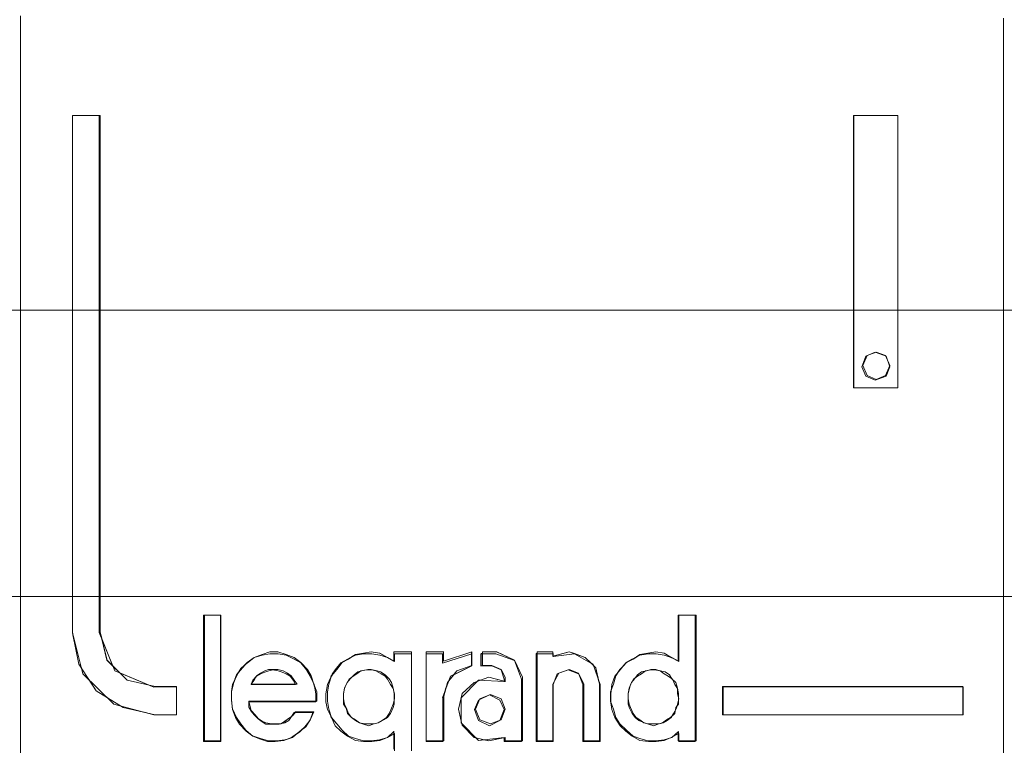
# Model space of a CAD drawing. Header units: millimetres. Extents: x -1290 to 1795, y -4192 to -1311.
# Tile 91 of 256: x 547.37 to 550.97, y -3257.6 to -3254.94. Entities that reach past the tile are written whole.
import ezdxf

# ---------------------------------------------------------------- set-up
doc = ezdxf.new("R2010")
doc.units = ezdxf.units.MM
doc.layers.add('Aparatura', color=7, linetype='Continuous', lineweight=13)

msp = doc.modelspace()

# ---------------------------------------------------------------- linework, layer by layer
at = {"layer": 'Aparatura', "lineweight": 13}
for points in [[(528.9124, -3250.0538), (528.9124, -3251.2907), (527.8914, -3251.2907), (527.8914, -3255.8121), (528.9124, -3255.8121), (528.9124, -3257.0532), (594.3705, -3257.0532), (594.3705, -3255.8121), (595.3914, -3255.8121), (595.3914, -3251.2907), (594.3705, -3251.2907), (594.3705, -3250.0538), (528.9124, -3250.0538)], [(528.9124, -3250.0538), (528.9124, -3251.2907), (527.8914, -3251.2907), (527.8914, -3255.8121), (528.9124, -3255.8121), (528.9124, -3257.0532), (594.3705, -3257.0532), (594.3705, -3255.8121), (595.3914, -3255.8121), (595.3914, -3251.2907), (594.3705, -3251.2907), (594.3705, -3250.0538), (528.9124, -3250.0538)], [(547.7336, -3257.3322), (547.8417, -3257.3769), (547.8634, -3257.3823), (547.9408, -3257.3823), (547.9408, -3257.3841), (547.9408, -3257.4861), (547.8634, -3257.4861), (547.858, -3257.4861), (547.8273, -3257.4772), (547.7462, -3257.4593), (547.7372, -3257.4539), (547.712, -3257.4468), (547.6886, -3257.4235), (547.6471, -3257.3984), (547.6219, -3257.3573), (547.5985, -3257.3358), (547.5931, -3257.3143), (547.5841, -3257.3), (547.5625, -3257.1926), (547.5607, -3257.1854), (547.5607, -3257.1836), (547.5607, -3255.295), (547.658, -3255.295), (547.6616, -3255.295), (547.6616, -3257.1836), (547.6688, -3257.2105), (547.7084, -3257.3071), (547.7336, -3257.3322)], [(547.8634, -3257.3823), (547.7607, -3257.359), (547.6868, -3257.2856), (547.6616, -3257.1836), (547.6616, -3255.295), (547.5607, -3255.295), (547.5607, -3257.1836), (547.5841, -3257.3), (547.6471, -3257.3984), (547.7462, -3257.4593), (547.8634, -3257.4861), (547.9408, -3257.4861), (547.9408, -3257.3823), (547.8634, -3257.3823)], [(547.8634, -3257.3823), (547.7607, -3257.359), (547.6868, -3257.2856), (547.6616, -3257.1836), (547.6616, -3255.295), (547.5607, -3255.295), (547.5607, -3257.1836), (547.5841, -3257.3), (547.6471, -3257.3984), (547.7462, -3257.4593), (547.8634, -3257.4861), (547.9408, -3257.4861), (547.9408, -3257.3823), (547.8634, -3257.3823)], [(547.8634, -3257.3823), (547.7607, -3257.359), (547.6868, -3257.2856), (547.6616, -3257.1836), (547.6616, -3255.295), (547.5607, -3255.295), (547.5607, -3257.1836), (547.5841, -3257.3), (547.6471, -3257.3984), (547.7462, -3257.4593), (547.8634, -3257.4861), (547.9408, -3257.4861), (547.9408, -3257.3823), (547.8634, -3257.3823)], [(547.8634, -3257.3823), (547.7607, -3257.359), (547.6868, -3257.2856), (547.6616, -3257.1836), (547.6616, -3255.295), (547.5607, -3255.295), (547.5607, -3257.1836), (547.5841, -3257.3), (547.6471, -3257.3984), (547.7462, -3257.4593), (547.8634, -3257.4861), (547.9408, -3257.4861), (547.9408, -3257.3823), (547.8634, -3257.3823)], [(547.8634, -3257.3823), (547.7607, -3257.359), (547.6868, -3257.2856), (547.6616, -3257.1836), (547.6616, -3255.295), (547.5607, -3255.295), (547.5607, -3257.1836), (547.5841, -3257.3), (547.6471, -3257.3984), (547.7462, -3257.4593), (547.8634, -3257.4861), (547.9408, -3257.4861), (547.9408, -3257.3823), (547.8634, -3257.3823)], [(550.4173, -3256.2905), (550.4173, -3255.295), (550.4191, -3255.295), (550.5796, -3255.295), (550.5796, -3256.2905), (550.4191, -3256.2905), (550.4173, -3256.2905)], [(550.5796, -3256.2905), (550.5796, -3255.295), (550.4173, -3255.295), (550.4173, -3256.2905), (550.5796, -3256.2905)], [(550.5796, -3256.2905), (550.5796, -3255.295), (550.4173, -3255.295), (550.4173, -3256.2905), (550.5796, -3256.2905)], [(550.5796, -3256.2905), (550.5796, -3255.295), (550.4173, -3255.295), (550.4173, -3256.2905), (550.5796, -3256.2905)], [(550.5796, -3256.2905), (550.5796, -3255.295), (550.4173, -3255.295), (550.4173, -3256.2905), (550.5796, -3256.2905)], [(594.3705, -3256.006), (528.9123, -3256.006), (528.9123, -3257.0532), (594.3705, -3257.0532), (594.3705, -3256.006)], [(550.5509, -3256.2133), (550.5365, -3256.1738), (550.4968, -3256.1594), (550.4625, -3256.1738), (550.4481, -3256.2133), (550.4625, -3256.2474), (550.4968, -3256.2618), (550.5365, -3256.2474), (550.5509, -3256.2133)], [(550.5509, -3256.2079), (550.5347, -3256.172), (550.5004, -3256.1594), (550.4679, -3256.172), (550.4517, -3256.2079), (550.4679, -3256.2456), (550.5004, -3256.26), (550.5347, -3256.2456), (550.5509, -3256.2079)], [(550.5347, -3256.172), (550.5509, -3256.2079), (550.5347, -3256.2456), (550.5004, -3256.26), (550.4679, -3256.2456), (550.4517, -3256.2079), (550.4679, -3256.172), (550.5004, -3256.1594), (550.5347, -3256.172)], [(550.5347, -3256.172), (550.5509, -3256.2079), (550.5347, -3256.2456), (550.5004, -3256.26), (550.4679, -3256.2456), (550.4517, -3256.2079), (550.4679, -3256.172), (550.5004, -3256.1594), (550.5347, -3256.172)], [(550.5347, -3256.172), (550.5509, -3256.2079), (550.5347, -3256.2456), (550.5004, -3256.26), (550.4679, -3256.2456), (550.4517, -3256.2079), (550.4679, -3256.172), (550.5004, -3256.1594), (550.5347, -3256.172)], [(550.5347, -3256.172), (550.5509, -3256.2079), (550.5347, -3256.2456), (550.5004, -3256.26), (550.4679, -3256.2456), (550.4517, -3256.2079), (550.4679, -3256.172), (550.5004, -3256.1594), (550.5347, -3256.172)], [(548.1028, -3257.1208), (548.1028, -3257.581), (548.1028, -3257.5828), (548.0397, -3257.5828), (548.0397, -3257.1208), (548.0433, -3257.1208), (548.1028, -3257.1208)], [(548.1028, -3257.581), (548.1028, -3257.1208), (548.0433, -3257.1208), (548.0433, -3257.581), (548.1028, -3257.581)], [(548.1028, -3257.581), (548.1028, -3257.1208), (548.0433, -3257.1208), (548.0433, -3257.581), (548.1028, -3257.581)], [(548.1028, -3257.581), (548.1028, -3257.1208), (548.0433, -3257.1208), (548.0433, -3257.581), (548.1028, -3257.581)], [(548.1028, -3257.581), (548.1028, -3257.1208), (548.0433, -3257.1208), (548.0433, -3257.581), (548.1028, -3257.581)], [(548.1028, -3257.581), (548.1028, -3257.1208), (548.0433, -3257.1208), (548.0433, -3257.581), (548.1028, -3257.581)], [(549.7769, -3257.2891), (549.7769, -3257.1208), (549.7787, -3257.1208), (549.8382, -3257.1208), (549.8418, -3257.1208), (549.8418, -3257.581), (549.8382, -3257.581), (549.8382, -3257.5828), (549.7787, -3257.5828), (549.7787, -3257.581), (549.7769, -3257.581), (549.7769, -3257.5541), (549.7571, -3257.5649), (549.7535, -3257.5685), (549.7409, -3257.572), (549.7246, -3257.5792), (549.6958, -3257.5828), (549.667, -3257.5828), (549.6364, -3257.5792), (549.6075, -3257.5631), (549.5841, -3257.5452), (549.5643, -3257.5255), (549.5445, -3257.495), (549.5336, -3257.4664), (549.53, -3257.4413), (549.5282, -3257.4359), (549.5282, -3257.4019), (549.5318, -3257.393), (549.5336, -3257.3751), (549.5445, -3257.3446), (549.5535, -3257.3339), (549.5625, -3257.3195), (549.5769, -3257.3052), (549.5841, -3257.2963), (549.5877, -3257.2945), (549.6075, -3257.2819), (549.6237, -3257.273), (549.6364, -3257.2658), (549.6652, -3257.2605), (549.694, -3257.2551), (549.7246, -3257.2605), (549.7535, -3257.2766), (549.7769, -3257.2891)], [(549.5481, -3257.3428), (549.539, -3257.3733), (549.5282, -3257.4019), (549.5282, -3257.4359), (549.539, -3257.4646), (549.5481, -3257.495), (549.5625, -3257.5183), (549.5877, -3257.5416), (549.6111, -3257.5631), (549.6364, -3257.572), (549.6652, -3257.581), (549.694, -3257.581), (549.7246, -3257.5774), (549.7535, -3257.5685), (549.7769, -3257.547), (549.7769, -3257.581), (549.8418, -3257.581), (549.8418, -3257.1208), (549.7769, -3257.1208), (549.7769, -3257.2891), (549.7535, -3257.2766), (549.7246, -3257.2605), (549.694, -3257.2551), (549.6652, -3257.2605), (549.6364, -3257.2658), (549.6111, -3257.2819), (549.5877, -3257.2945), (549.5625, -3257.3195), (549.5481, -3257.3428)], [(549.5481, -3257.3428), (549.539, -3257.3733), (549.5282, -3257.4019), (549.5282, -3257.4359), (549.539, -3257.4646), (549.5481, -3257.495), (549.5625, -3257.5183), (549.5877, -3257.5416), (549.6111, -3257.5631), (549.6364, -3257.572), (549.6652, -3257.581), (549.694, -3257.581), (549.7246, -3257.5774), (549.7535, -3257.5685), (549.7769, -3257.547), (549.7769, -3257.581), (549.8418, -3257.581), (549.8418, -3257.1208), (549.7769, -3257.1208), (549.7769, -3257.2891), (549.7535, -3257.2766), (549.7246, -3257.2605), (549.694, -3257.2551), (549.6652, -3257.2605), (549.6364, -3257.2658), (549.6111, -3257.2819), (549.5877, -3257.2945), (549.5625, -3257.3195), (549.5481, -3257.3428)], [(549.5481, -3257.3428), (549.539, -3257.3733), (549.5282, -3257.4019), (549.5282, -3257.4359), (549.539, -3257.4646), (549.5481, -3257.495), (549.5625, -3257.5183), (549.5877, -3257.5416), (549.6111, -3257.5631), (549.6364, -3257.572), (549.6652, -3257.581), (549.694, -3257.581), (549.7246, -3257.5774), (549.7535, -3257.5685), (549.7769, -3257.547), (549.7769, -3257.581), (549.8418, -3257.581), (549.8418, -3257.1208), (549.7769, -3257.1208), (549.7769, -3257.2891), (549.7535, -3257.2766), (549.7246, -3257.2605), (549.694, -3257.2551), (549.6652, -3257.2605), (549.6364, -3257.2658), (549.6111, -3257.2819), (549.5877, -3257.2945), (549.5625, -3257.3195), (549.5481, -3257.3428)], [(549.5481, -3257.3428), (549.539, -3257.3733), (549.5282, -3257.4019), (549.5282, -3257.4359), (549.539, -3257.4646), (549.5481, -3257.495), (549.5625, -3257.5183), (549.5877, -3257.5416), (549.6111, -3257.5631), (549.6364, -3257.572), (549.6652, -3257.581), (549.694, -3257.581), (549.7246, -3257.5774), (549.7535, -3257.5685), (549.7769, -3257.547), (549.7769, -3257.581), (549.8418, -3257.581), (549.8418, -3257.1208), (549.7769, -3257.1208), (549.7769, -3257.2891), (549.7535, -3257.2766), (549.7246, -3257.2605), (549.694, -3257.2551), (549.6652, -3257.2605), (549.6364, -3257.2658), (549.6111, -3257.2819), (549.5877, -3257.2945), (549.5625, -3257.3195), (549.5481, -3257.3428)], [(548.1422, -3257.4018), (548.1422, -3257.4304), (548.1458, -3257.4645), (548.1602, -3257.495), (548.1765, -3257.5183), (548.1945, -3257.5416), (548.2197, -3257.5631), (548.2485, -3257.572), (548.2774, -3257.581), (548.308, -3257.581), (548.3368, -3257.5774), (548.3657, -3257.5684), (548.3909, -3257.5469), (548.4143, -3257.529), (548.4305, -3257.5039), (548.4432, -3257.4752), (548.3765, -3257.4752), (548.3657, -3257.4896), (548.3513, -3257.4985), (548.3368, -3257.5093), (548.3224, -3257.5183), (548.3026, -3257.5183), (548.2882, -3257.5183), (548.2684, -3257.5147), (548.2539, -3257.5093), (548.2395, -3257.4985), (548.2287, -3257.486), (548.2143, -3257.4699), (548.2107, -3257.4555), (548.2053, -3257.4358), (548.454, -3257.4358), (548.454, -3257.4018), (548.4432, -3257.3731), (548.4341, -3257.3426), (548.4197, -3257.3193), (548.3963, -3257.2942), (548.3711, -3257.2763), (548.3422, -3257.2655), (548.3116, -3257.2548), (548.2828, -3257.2548), (548.2539, -3257.2655), (548.2251, -3257.2763), (548.1999, -3257.2942), (548.1819, -3257.3139), (548.1602, -3257.339), (548.1512, -3257.3677), (548.1422, -3257.4018)], [(548.1422, -3257.4018), (548.1422, -3257.4304), (548.1458, -3257.4645), (548.1602, -3257.495), (548.1765, -3257.5183), (548.1945, -3257.5416), (548.2197, -3257.5631), (548.2485, -3257.572), (548.2774, -3257.581), (548.308, -3257.581), (548.3368, -3257.5774), (548.3657, -3257.5684), (548.3909, -3257.5469), (548.4143, -3257.529), (548.4305, -3257.5039), (548.4432, -3257.4752), (548.3765, -3257.4752), (548.3657, -3257.4896), (548.3513, -3257.4985), (548.3368, -3257.5093), (548.3224, -3257.5183), (548.3026, -3257.5183), (548.2882, -3257.5183), (548.2684, -3257.5147), (548.2539, -3257.5093), (548.2395, -3257.4985), (548.2287, -3257.486), (548.2143, -3257.4699), (548.2107, -3257.4555), (548.2053, -3257.4358), (548.454, -3257.4358), (548.454, -3257.4018), (548.4432, -3257.3731), (548.4341, -3257.3426), (548.4197, -3257.3193), (548.3963, -3257.2942), (548.3711, -3257.2763), (548.3422, -3257.2655), (548.3116, -3257.2548), (548.2828, -3257.2548), (548.2539, -3257.2655), (548.2251, -3257.2763), (548.1999, -3257.2942), (548.1819, -3257.3139), (548.1602, -3257.339), (548.1512, -3257.3677), (548.1422, -3257.4018)], [(548.1422, -3257.4018), (548.1422, -3257.4304), (548.1458, -3257.4645), (548.1602, -3257.495), (548.1765, -3257.5183), (548.1945, -3257.5416), (548.2197, -3257.5631), (548.2485, -3257.572), (548.2774, -3257.581), (548.308, -3257.581), (548.3368, -3257.5774), (548.3657, -3257.5684), (548.3909, -3257.5469), (548.4143, -3257.529), (548.4305, -3257.5039), (548.4432, -3257.4752), (548.3765, -3257.4752), (548.3657, -3257.4896), (548.3513, -3257.4985), (548.3368, -3257.5093), (548.3224, -3257.5183), (548.3026, -3257.5183), (548.2882, -3257.5183), (548.2684, -3257.5147), (548.2539, -3257.5093), (548.2395, -3257.4985), (548.2287, -3257.486), (548.2143, -3257.4699), (548.2107, -3257.4555), (548.2053, -3257.4358), (548.454, -3257.4358), (548.454, -3257.4018), (548.4432, -3257.3731), (548.4341, -3257.3426), (548.4197, -3257.3193), (548.3963, -3257.2942), (548.3711, -3257.2763), (548.3422, -3257.2655), (548.3116, -3257.2548), (548.2828, -3257.2548), (548.2539, -3257.2655), (548.2251, -3257.2763), (548.1999, -3257.2942), (548.1819, -3257.3139), (548.1602, -3257.339), (548.1512, -3257.3677), (548.1422, -3257.4018)], [(548.1422, -3257.4018), (548.1422, -3257.4304), (548.1458, -3257.4645), (548.1602, -3257.495), (548.1765, -3257.5183), (548.1945, -3257.5416), (548.2197, -3257.5631), (548.2485, -3257.572), (548.2774, -3257.581), (548.308, -3257.581), (548.3368, -3257.5774), (548.3657, -3257.5684), (548.3909, -3257.5469), (548.4143, -3257.529), (548.4305, -3257.5039), (548.4432, -3257.4752), (548.3765, -3257.4752), (548.3657, -3257.4896), (548.3513, -3257.4985), (548.3368, -3257.5093), (548.3224, -3257.5183), (548.3026, -3257.5183), (548.2882, -3257.5183), (548.2684, -3257.5147), (548.2539, -3257.5093), (548.2395, -3257.4985), (548.2287, -3257.486), (548.2143, -3257.4699), (548.2107, -3257.4555), (548.2053, -3257.4358), (548.454, -3257.4358), (548.454, -3257.4018), (548.4432, -3257.3731), (548.4341, -3257.3426), (548.4197, -3257.3193), (548.3963, -3257.2942), (548.3711, -3257.2763), (548.3422, -3257.2655), (548.3116, -3257.2548), (548.2828, -3257.2548), (548.2539, -3257.2655), (548.2251, -3257.2763), (548.1999, -3257.2942), (548.1819, -3257.3139), (548.1602, -3257.339), (548.1512, -3257.3677), (548.1422, -3257.4018)], [(548.2, -3257.2946), (548.2254, -3257.2763), (548.2, -3257.2964), (548.1927, -3257.3018), (548.2, -3257.2946)], [(548.8549, -3257.2548), (548.9181, -3257.2548), (548.9181, -3257.2888), (549.0208, -3257.2548), (549.0208, -3257.2619), (549.0208, -3257.305), (549.0208, -3257.3068), (548.9559, -3257.339), (548.9361, -3257.3623), (548.9253, -3257.391), (548.9181, -3257.4215), (548.9181, -3257.581), (548.9144, -3257.581), (548.9144, -3257.5828), (548.8549, -3257.5828), (548.8549, -3257.581), (548.8549, -3257.2619), (548.8549, -3257.2548)], [(548.8549, -3257.2548), (548.8549, -3257.581), (548.9181, -3257.581), (548.9181, -3257.4215), (548.9325, -3257.3677), (548.9667, -3257.3247), (549.0208, -3257.305), (549.0208, -3257.2548), (548.9181, -3257.2888), (548.9181, -3257.2548), (548.8549, -3257.2548)], [(548.8549, -3257.2548), (548.8549, -3257.581), (548.9181, -3257.581), (548.9181, -3257.4215), (548.9325, -3257.3677), (548.9667, -3257.3247), (549.0208, -3257.305), (549.0208, -3257.2548), (548.9181, -3257.2888), (548.9181, -3257.2548), (548.8549, -3257.2548)], [(548.8549, -3257.2548), (548.8549, -3257.581), (548.9181, -3257.581), (548.9181, -3257.4215), (548.9325, -3257.3677), (548.9667, -3257.3247), (549.0208, -3257.305), (549.0208, -3257.2548), (548.9181, -3257.2888), (548.9181, -3257.2548), (548.8549, -3257.2548)], [(548.8549, -3257.2548), (548.8549, -3257.581), (548.9181, -3257.581), (548.9181, -3257.4215), (548.9325, -3257.3677), (548.9667, -3257.3247), (549.0208, -3257.305), (549.0208, -3257.2548), (548.9181, -3257.2888), (548.9181, -3257.2548), (548.8549, -3257.2548)], [(548.8549, -3257.2548), (548.8549, -3257.581), (548.9181, -3257.581), (548.9181, -3257.4215), (548.9325, -3257.3677), (548.9667, -3257.3247), (549.0208, -3257.305), (549.0208, -3257.2548), (548.9181, -3257.2888), (548.9181, -3257.2548), (548.8549, -3257.2548)], [(549.0604, -3257.2548), (549.1127, -3257.2548), (549.1776, -3257.2853), (549.2065, -3257.348), (549.2065, -3257.581), (549.2029, -3257.581), (549.2029, -3257.5828), (549.1398, -3257.5828), (549.1398, -3257.5684), (549.0839, -3257.581), (549.0658, -3257.5774), (549.046, -3257.5792), (549.037, -3257.5702), (549.0298, -3257.5684), (548.9865, -3257.5236), (548.9847, -3257.5165), (548.9829, -3257.5147), (548.9829, -3257.5093), (548.9721, -3257.4645), (548.9865, -3257.4071), (549.0298, -3257.3677), (549.0406, -3257.3641), (549.046, -3257.3587), (549.0532, -3257.3587), (549.0839, -3257.348), (549.1398, -3257.3623), (549.1398, -3257.3552), (549.1289, -3257.3211), (549.0947, -3257.3068), (549.055, -3257.3068), (549.055, -3257.2619), (549.0604, -3257.2619), (549.0604, -3257.2548)], [(549.0298, -3257.3677), (548.9865, -3257.4071), (548.9721, -3257.4645), (548.9865, -3257.5236), (549.0298, -3257.5684), (549.0839, -3257.581), (549.1434, -3257.5684), (549.1434, -3257.581), (549.2065, -3257.581), (549.2065, -3257.348), (549.1776, -3257.2853), (549.1127, -3257.2548), (549.0604, -3257.2548), (549.0604, -3257.305), (549.0947, -3257.305), (549.1289, -3257.3193), (549.1434, -3257.348), (549.1434, -3257.3641), (549.0839, -3257.348), (549.0298, -3257.3677)], [(549.0298, -3257.3677), (548.9865, -3257.4071), (548.9721, -3257.4645), (548.9865, -3257.5236), (549.0298, -3257.5684), (549.0839, -3257.581), (549.1434, -3257.5684), (549.1434, -3257.581), (549.2065, -3257.581), (549.2065, -3257.348), (549.1776, -3257.2853), (549.1127, -3257.2548), (549.0604, -3257.2548), (549.0604, -3257.305), (549.0947, -3257.305), (549.1289, -3257.3193), (549.1434, -3257.348), (549.1434, -3257.3641), (549.0839, -3257.348), (549.0298, -3257.3677)], [(549.0298, -3257.3677), (548.9865, -3257.4071), (548.9721, -3257.4645), (548.9865, -3257.5236), (549.0298, -3257.5684), (549.0839, -3257.581), (549.1434, -3257.5684), (549.1434, -3257.581), (549.2065, -3257.581), (549.2065, -3257.348), (549.1776, -3257.2853), (549.1127, -3257.2548), (549.0604, -3257.2548), (549.0604, -3257.305), (549.0947, -3257.305), (549.1289, -3257.3193), (549.1434, -3257.348), (549.1434, -3257.3641), (549.0839, -3257.348), (549.0298, -3257.3677)], [(549.0298, -3257.3677), (548.9865, -3257.4071), (548.9721, -3257.4645), (548.9865, -3257.5236), (549.0298, -3257.5684), (549.0839, -3257.581), (549.1434, -3257.5684), (549.1434, -3257.581), (549.2065, -3257.581), (549.2065, -3257.348), (549.1776, -3257.2853), (549.1127, -3257.2548), (549.0604, -3257.2548), (549.0604, -3257.305), (549.0947, -3257.305), (549.1289, -3257.3193), (549.1434, -3257.348), (549.1434, -3257.3641), (549.0839, -3257.348), (549.0298, -3257.3677)], [(549.2563, -3257.5828), (549.2563, -3257.2619), (549.2599, -3257.2619), (549.2599, -3257.2548), (549.3176, -3257.2548), (549.3176, -3257.2619), (549.3194, -3257.2619), (549.3194, -3257.2709), (549.377, -3257.2548), (549.3969, -3257.2619), (549.4365, -3257.2763), (549.4564, -3257.296), (549.4654, -3257.3014), (549.4672, -3257.3068), (549.4744, -3257.3139), (549.4852, -3257.3605), (549.4906, -3257.3749), (549.4906, -3257.5828), (549.4275, -3257.5828), (549.4275, -3257.3749), (549.4149, -3257.3426), (549.4113, -3257.3354), (549.3734, -3257.3211), (549.3392, -3257.3336), (549.3248, -3257.3587), (549.3194, -3257.3749), (549.3194, -3257.5828), (549.2563, -3257.5828)], [(549.2598, -3257.2548), (549.2598, -3257.581), (549.3175, -3257.581), (549.3175, -3257.3731), (549.3392, -3257.3336), (549.377, -3257.3193), (549.4113, -3257.3336), (549.4311, -3257.3731), (549.4311, -3257.581), (549.4888, -3257.581), (549.4888, -3257.3731), (549.4744, -3257.3139), (549.4365, -3257.2763), (549.377, -3257.2548), (549.3175, -3257.2709), (549.3175, -3257.2548), (549.2598, -3257.2548)], [(549.2598, -3257.2548), (549.2598, -3257.581), (549.3175, -3257.581), (549.3175, -3257.3731), (549.3392, -3257.3336), (549.377, -3257.3193), (549.4113, -3257.3336), (549.4311, -3257.3731), (549.4311, -3257.581), (549.4888, -3257.581), (549.4888, -3257.3731), (549.4744, -3257.3139), (549.4365, -3257.2763), (549.377, -3257.2548), (549.3175, -3257.2709), (549.3175, -3257.2548), (549.2598, -3257.2548)], [(549.2598, -3257.2548), (549.2598, -3257.581), (549.3175, -3257.581), (549.3175, -3257.3731), (549.3392, -3257.3336), (549.377, -3257.3193), (549.4113, -3257.3336), (549.4311, -3257.3731), (549.4311, -3257.581), (549.4888, -3257.581), (549.4888, -3257.3731), (549.4744, -3257.3139), (549.4365, -3257.2763), (549.377, -3257.2548), (549.3175, -3257.2709), (549.3175, -3257.2548), (549.2598, -3257.2548)], [(549.2598, -3257.2548), (549.2598, -3257.581), (549.3175, -3257.581), (549.3175, -3257.3731), (549.3392, -3257.3336), (549.377, -3257.3193), (549.4113, -3257.3336), (549.4311, -3257.3731), (549.4311, -3257.581), (549.4888, -3257.581), (549.4888, -3257.3731), (549.4744, -3257.3139), (549.4365, -3257.2763), (549.377, -3257.2548), (549.3175, -3257.2709), (549.3175, -3257.2548), (549.2598, -3257.2548)], [(549.2598, -3257.2548), (549.2598, -3257.581), (549.3175, -3257.581), (549.3175, -3257.3731), (549.3392, -3257.3336), (549.377, -3257.3193), (549.4113, -3257.3336), (549.4311, -3257.3731), (549.4311, -3257.581), (549.4888, -3257.581), (549.4888, -3257.3731), (549.4744, -3257.3139), (549.4365, -3257.2763), (549.377, -3257.2548), (549.3175, -3257.2709), (549.3175, -3257.2548), (549.2598, -3257.2548)], [(548.1931, -3257.3015), (548.182, -3257.3142), (548.1691, -3257.3288), (548.1765, -3257.316), (548.1931, -3257.3015)], [(548.3315, -3257.3248), (548.3477, -3257.3338), (548.3603, -3257.3428), (548.3711, -3257.359), (548.3819, -3257.3733), (548.3747, -3257.3733), (548.2142, -3257.3733), (548.2142, -3257.3733), (548.216, -3257.3715), (548.2197, -3257.359), (548.2323, -3257.3464), (548.2341, -3257.3428), (548.2485, -3257.3338), (548.2647, -3257.3248), (548.2774, -3257.3194), (548.299, -3257.3194), (548.3116, -3257.3194), (548.3315, -3257.3248)], [(548.3819, -3257.3733), (548.2142, -3257.3733), (548.2251, -3257.359), (548.2341, -3257.3428), (548.2485, -3257.3338), (548.2647, -3257.3248), (548.2774, -3257.3194), (548.299, -3257.3194), (548.3116, -3257.3194), (548.3315, -3257.3248), (548.3477, -3257.3338), (548.3603, -3257.3428), (548.3711, -3257.359), (548.3819, -3257.3733)], [(548.3819, -3257.3733), (548.2142, -3257.3733), (548.2251, -3257.359), (548.2341, -3257.3428), (548.2485, -3257.3338), (548.2647, -3257.3248), (548.2774, -3257.3194), (548.299, -3257.3194), (548.3116, -3257.3194), (548.3315, -3257.3248), (548.3477, -3257.3338), (548.3603, -3257.3428), (548.3711, -3257.359), (548.3819, -3257.3733)], [(548.3819, -3257.3733), (548.2142, -3257.3733), (548.2251, -3257.359), (548.2341, -3257.3428), (548.2485, -3257.3338), (548.2647, -3257.3248), (548.2774, -3257.3194), (548.299, -3257.3194), (548.3116, -3257.3194), (548.3315, -3257.3248), (548.3477, -3257.3338), (548.3603, -3257.3428), (548.3711, -3257.359), (548.3819, -3257.3733)], [(548.3819, -3257.3733), (548.2142, -3257.3733), (548.2251, -3257.359), (548.2341, -3257.3428), (548.2485, -3257.3338), (548.2647, -3257.3248), (548.2774, -3257.3194), (548.299, -3257.3194), (548.3116, -3257.3194), (548.3315, -3257.3248), (548.3477, -3257.3338), (548.3603, -3257.3428), (548.3711, -3257.359), (548.3819, -3257.3733)], [(548.6446, -3257.5185), (548.6645, -3257.5185), (548.6789, -3257.5149), (548.6988, -3257.5041), (548.7132, -3257.4952), (548.724, -3257.4808), (548.7331, -3257.4593), (548.7367, -3257.4468), (548.7367, -3257.427), (548.7367, -3257.4073), (548.7331, -3257.3876), (548.7277, -3257.3679), (548.7186, -3257.3535), (548.7042, -3257.3392), (548.6879, -3257.3284), (548.6753, -3257.3248), (548.6536, -3257.3194), (548.641, -3257.3194), (548.6193, -3257.3248), (548.6049, -3257.3284), (548.5904, -3257.3392), (548.576, -3257.3535), (548.5651, -3257.3679), (548.5561, -3257.3876), (548.5525, -3257.4073), (548.5525, -3257.427), (548.5561, -3257.4468), (548.5615, -3257.4593), (548.5706, -3257.4808), (548.5814, -3257.4952), (548.5958, -3257.5041), (548.6103, -3257.5149), (548.6302, -3257.5185), (548.6446, -3257.5185)], [(548.7042, -3257.3392), (548.7186, -3257.3535), (548.7277, -3257.3679), (548.7331, -3257.3876), (548.7367, -3257.4073), (548.7367, -3257.427), (548.7367, -3257.4468), (548.7331, -3257.4593), (548.724, -3257.4808), (548.7132, -3257.4952), (548.6988, -3257.5041), (548.6789, -3257.5149), (548.6645, -3257.5185), (548.6446, -3257.5185), (548.6302, -3257.5185), (548.6103, -3257.5149), (548.5958, -3257.5041), (548.5814, -3257.4952), (548.5706, -3257.4808), (548.5615, -3257.4593), (548.5561, -3257.4468), (548.5525, -3257.427), (548.5525, -3257.4073), (548.5561, -3257.3876), (548.5651, -3257.3679), (548.576, -3257.3535), (548.5904, -3257.3392), (548.6049, -3257.3284), (548.6193, -3257.3248), (548.641, -3257.3194), (548.6536, -3257.3194), (548.6753, -3257.3248), (548.6879, -3257.3284), (548.7042, -3257.3392)], [(548.7042, -3257.3392), (548.7186, -3257.3535), (548.7277, -3257.3679), (548.7331, -3257.3876), (548.7367, -3257.4073), (548.7367, -3257.427), (548.7367, -3257.4468), (548.7331, -3257.4593), (548.724, -3257.4808), (548.7132, -3257.4952), (548.6988, -3257.5041), (548.6789, -3257.5149), (548.6645, -3257.5185), (548.6446, -3257.5185), (548.6302, -3257.5185), (548.6103, -3257.5149), (548.5958, -3257.5041), (548.5814, -3257.4952), (548.5706, -3257.4808), (548.5615, -3257.4593), (548.5561, -3257.4468), (548.5525, -3257.427), (548.5525, -3257.4073), (548.5561, -3257.3876), (548.5651, -3257.3679), (548.576, -3257.3535), (548.5904, -3257.3392), (548.6049, -3257.3284), (548.6193, -3257.3248), (548.641, -3257.3194), (548.6536, -3257.3194), (548.6753, -3257.3248), (548.6879, -3257.3284), (548.7042, -3257.3392)], [(548.7042, -3257.3392), (548.7186, -3257.3535), (548.7277, -3257.3679), (548.7331, -3257.3876), (548.7367, -3257.4073), (548.7367, -3257.427), (548.7367, -3257.4468), (548.7331, -3257.4593), (548.724, -3257.4808), (548.7132, -3257.4952), (548.6988, -3257.5041), (548.6789, -3257.5149), (548.6645, -3257.5185), (548.6446, -3257.5185), (548.6302, -3257.5185), (548.6103, -3257.5149), (548.5958, -3257.5041), (548.5814, -3257.4952), (548.5706, -3257.4808), (548.5615, -3257.4593), (548.5561, -3257.4468), (548.5525, -3257.427), (548.5525, -3257.4073), (548.5561, -3257.3876), (548.5651, -3257.3679), (548.576, -3257.3535), (548.5904, -3257.3392), (548.6049, -3257.3284), (548.6193, -3257.3248), (548.641, -3257.3194), (548.6536, -3257.3194), (548.6753, -3257.3248), (548.6879, -3257.3284), (548.7042, -3257.3392)], [(548.7042, -3257.3392), (548.7186, -3257.3535), (548.7277, -3257.3679), (548.7331, -3257.3876), (548.7367, -3257.4073), (548.7367, -3257.427), (548.7367, -3257.4468), (548.7331, -3257.4593), (548.724, -3257.4808), (548.7132, -3257.4952), (548.6988, -3257.5041), (548.6789, -3257.5149), (548.6645, -3257.5185), (548.6446, -3257.5185), (548.6302, -3257.5185), (548.6103, -3257.5149), (548.5958, -3257.5041), (548.5814, -3257.4952), (548.5706, -3257.4808), (548.5615, -3257.4593), (548.5561, -3257.4468), (548.5525, -3257.427), (548.5525, -3257.4073), (548.5561, -3257.3876), (548.5651, -3257.3679), (548.576, -3257.3535), (548.5904, -3257.3392), (548.6049, -3257.3284), (548.6193, -3257.3248), (548.641, -3257.3194), (548.6536, -3257.3194), (548.6753, -3257.3248), (548.6879, -3257.3284), (548.7042, -3257.3392)], [(548.6446, -3257.5257), (548.659, -3257.5203), (548.6789, -3257.5149), (548.6933, -3257.5059), (548.7096, -3257.4952), (548.7186, -3257.4808), (548.7276, -3257.4611), (548.7331, -3257.4468), (548.7385, -3257.427), (548.7385, -3257.4091), (548.7331, -3257.3894), (548.724, -3257.375), (548.7132, -3257.3553), (548.7042, -3257.3446), (548.6897, -3257.3356), (548.6699, -3257.3248), (548.6554, -3257.3212), (548.6356, -3257.3212), (548.6157, -3257.3248), (548.6013, -3257.3356), (548.5868, -3257.3446), (548.5724, -3257.3553), (548.5615, -3257.375), (548.5561, -3257.3894), (548.5525, -3257.4091), (548.5525, -3257.427), (548.5525, -3257.4468), (548.5615, -3257.4611), (548.567, -3257.4808), (548.5814, -3257.4952), (548.5958, -3257.5059), (548.6103, -3257.5149), (548.6247, -3257.5203), (548.6446, -3257.5257)], [(549.685, -3257.5185), (549.7048, -3257.5185), (549.7192, -3257.5149), (549.7337, -3257.5041), (549.7481, -3257.4952), (549.7643, -3257.4808), (549.7679, -3257.4593), (549.7769, -3257.4468), (549.7769, -3257.427), (549.7769, -3257.4073), (549.7733, -3257.3876), (549.7679, -3257.3679), (549.7535, -3257.3535), (549.7445, -3257.3392), (549.7283, -3257.3284), (549.7102, -3257.3248), (549.694, -3257.3194), (549.676, -3257.3194), (549.6598, -3257.3248), (549.6418, -3257.3284), (549.6273, -3257.3392), (549.6165, -3257.3535), (549.6057, -3257.3679), (549.5967, -3257.3876), (549.5931, -3257.4073), (549.5931, -3257.427), (549.5967, -3257.4468), (549.6021, -3257.4593), (549.6111, -3257.4808), (549.6219, -3257.4952), (549.6363, -3257.5041), (549.6508, -3257.5149), (549.6652, -3257.5185), (549.685, -3257.5185)], [(549.7283, -3257.3284), (549.7445, -3257.3392), (549.7535, -3257.3535), (549.7679, -3257.3679), (549.7733, -3257.3876), (549.7769, -3257.4073), (549.7769, -3257.427), (549.7769, -3257.4468), (549.7679, -3257.4593), (549.7643, -3257.4808), (549.7481, -3257.4952), (549.7337, -3257.5041), (549.7192, -3257.5149), (549.7048, -3257.5185), (549.685, -3257.5185), (549.6652, -3257.5185), (549.6508, -3257.5149), (549.6363, -3257.5041), (549.6219, -3257.4952), (549.6111, -3257.4808), (549.6021, -3257.4593), (549.5967, -3257.4468), (549.5931, -3257.427), (549.5931, -3257.4073), (549.5967, -3257.3876), (549.6057, -3257.3679), (549.6165, -3257.3535), (549.6273, -3257.3392), (549.6418, -3257.3284), (549.6598, -3257.3248), (549.676, -3257.3194), (549.694, -3257.3194), (549.7102, -3257.3248), (549.7283, -3257.3284)], [(549.7283, -3257.3284), (549.7445, -3257.3392), (549.7535, -3257.3535), (549.7679, -3257.3679), (549.7733, -3257.3876), (549.7769, -3257.4073), (549.7769, -3257.427), (549.7769, -3257.4468), (549.7679, -3257.4593), (549.7643, -3257.4808), (549.7481, -3257.4952), (549.7337, -3257.5041), (549.7192, -3257.5149), (549.7048, -3257.5185), (549.685, -3257.5185), (549.6652, -3257.5185), (549.6508, -3257.5149), (549.6363, -3257.5041), (549.6219, -3257.4952), (549.6111, -3257.4808), (549.6021, -3257.4593), (549.5967, -3257.4468), (549.5931, -3257.427), (549.5931, -3257.4073), (549.5967, -3257.3876), (549.6057, -3257.3679), (549.6165, -3257.3535), (549.6273, -3257.3392), (549.6418, -3257.3284), (549.6598, -3257.3248), (549.676, -3257.3194), (549.694, -3257.3194), (549.7102, -3257.3248), (549.7283, -3257.3284)], [(549.7283, -3257.3284), (549.7445, -3257.3392), (549.7535, -3257.3535), (549.7679, -3257.3679), (549.7733, -3257.3876), (549.7769, -3257.4073), (549.7769, -3257.427), (549.7769, -3257.4468), (549.7679, -3257.4593), (549.7643, -3257.4808), (549.7481, -3257.4952), (549.7337, -3257.5041), (549.7192, -3257.5149), (549.7048, -3257.5185), (549.685, -3257.5185), (549.6652, -3257.5185), (549.6508, -3257.5149), (549.6363, -3257.5041), (549.6219, -3257.4952), (549.6111, -3257.4808), (549.6021, -3257.4593), (549.5967, -3257.4468), (549.5931, -3257.427), (549.5931, -3257.4073), (549.5967, -3257.3876), (549.6057, -3257.3679), (549.6165, -3257.3535), (549.6273, -3257.3392), (549.6418, -3257.3284), (549.6598, -3257.3248), (549.676, -3257.3194), (549.694, -3257.3194), (549.7102, -3257.3248), (549.7283, -3257.3284)], [(549.7283, -3257.3284), (549.7445, -3257.3392), (549.7535, -3257.3535), (549.7679, -3257.3679), (549.7733, -3257.3876), (549.7769, -3257.4073), (549.7769, -3257.427), (549.7769, -3257.4468), (549.7679, -3257.4593), (549.7643, -3257.4808), (549.7481, -3257.4952), (549.7337, -3257.5041), (549.7192, -3257.5149), (549.7048, -3257.5185), (549.685, -3257.5185), (549.6652, -3257.5185), (549.6508, -3257.5149), (549.6363, -3257.5041), (549.6219, -3257.4952), (549.6111, -3257.4808), (549.6021, -3257.4593), (549.5967, -3257.4468), (549.5931, -3257.427), (549.5931, -3257.4073), (549.5967, -3257.3876), (549.6057, -3257.3679), (549.6165, -3257.3535), (549.6273, -3257.3392), (549.6418, -3257.3284), (549.6598, -3257.3248), (549.676, -3257.3194), (549.694, -3257.3194), (549.7102, -3257.3248), (549.7283, -3257.3284)], [(549.6868, -3257.5257), (549.7012, -3257.5203), (549.721, -3257.5149), (549.7355, -3257.5059), (549.7499, -3257.4952), (549.7589, -3257.4808), (549.7697, -3257.4611), (549.7733, -3257.4468), (549.7787, -3257.427), (549.7733, -3257.4091), (549.7733, -3257.3894), (549.7643, -3257.375), (549.7553, -3257.3553), (549.7391, -3257.3446), (549.7246, -3257.3356), (549.7102, -3257.3248), (549.6904, -3257.3212), (549.676, -3257.3212), (549.6562, -3257.3248), (549.6418, -3257.3356), (549.6273, -3257.3446), (549.6129, -3257.3553), (549.6021, -3257.375), (549.5985, -3257.3894), (549.5931, -3257.4091), (549.5931, -3257.427), (549.5931, -3257.4468), (549.5985, -3257.4611), (549.6075, -3257.4808), (549.6183, -3257.4952), (549.6327, -3257.5059), (549.6526, -3257.5149), (549.667, -3257.5203), (549.6868, -3257.5257)], [(548.1551, -3257.355), (548.1514, -3257.3677), (548.1422, -3257.4003), (548.1459, -3257.3749), (548.1551, -3257.355)], [(548.1695, -3257.3284), (548.1603, -3257.3446), (548.1548, -3257.3554), (548.1603, -3257.3392), (548.1695, -3257.3284)], [(548.4411, -3257.3676), (548.445, -3257.375), (548.445, -3257.3805), (548.443, -3257.3731), (548.4411, -3257.3676)], [(549.9385, -3257.4861), (549.9385, -3257.382), (550.8171, -3257.382), (550.8171, -3257.3838), (550.8189, -3257.3838), (550.8189, -3257.4861), (550.8171, -3257.4861), (549.9403, -3257.4861), (549.9385, -3257.4861)], [(549.9385, -3257.382), (549.9385, -3257.4861), (550.8171, -3257.4861), (550.8171, -3257.382), (549.9385, -3257.382)], [(549.9385, -3257.382), (549.9385, -3257.4861), (550.8171, -3257.4861), (550.8171, -3257.382), (549.9385, -3257.382)], [(549.9385, -3257.382), (549.9385, -3257.4861), (550.8171, -3257.4861), (550.8171, -3257.382), (549.9385, -3257.382)], [(549.9385, -3257.382), (549.9385, -3257.4861), (550.8171, -3257.4861), (550.8171, -3257.382), (549.9385, -3257.382)], [(549.9385, -3257.382), (549.9385, -3257.4861), (550.8171, -3257.4861), (550.8171, -3257.382), (549.9385, -3257.382)], [(548.1422, -3257.4039), (548.1422, -3257.4017), (548.1422, -3257.4039)], [(549.1398, -3257.4664), (549.1235, -3257.4323), (549.0855, -3257.4125), (549.0457, -3257.4323), (549.0312, -3257.4664), (549.0457, -3257.5059), (549.0855, -3257.5257), (549.1235, -3257.5059), (549.1398, -3257.4664)], [(549.1434, -3257.4646), (549.1289, -3257.4269), (549.0891, -3257.4107), (549.0511, -3257.4269), (549.0348, -3257.4646), (549.0511, -3257.5041), (549.0891, -3257.5185), (549.1289, -3257.5041), (549.1434, -3257.4646)], [(549.1289, -3257.4269), (549.1434, -3257.4646), (549.1289, -3257.5041), (549.0891, -3257.5185), (549.0511, -3257.5041), (549.0348, -3257.4646), (549.0511, -3257.4269), (549.0891, -3257.4107), (549.1289, -3257.4269)], [(549.1289, -3257.4269), (549.1434, -3257.4646), (549.1289, -3257.5041), (549.0891, -3257.5185), (549.0511, -3257.5041), (549.0348, -3257.4646), (549.0511, -3257.4269), (549.0891, -3257.4107), (549.1289, -3257.4269)], [(549.1289, -3257.4269), (549.1434, -3257.4646), (549.1289, -3257.5041), (549.0891, -3257.5185), (549.0511, -3257.5041), (549.0348, -3257.4646), (549.0511, -3257.4269), (549.0891, -3257.4107), (549.1289, -3257.4269)], [(549.1289, -3257.4269), (549.1434, -3257.4646), (549.1289, -3257.5041), (549.0891, -3257.5185), (549.0511, -3257.5041), (549.0348, -3257.4646), (549.0511, -3257.4269), (549.0891, -3257.4107), (549.1289, -3257.4269)], [(548.22, -3257.563), (548.1965, -3257.5451), (548.1711, -3257.5199), (548.1567, -3257.4948), (548.1458, -3257.466), (548.1458, -3257.4642), (548.1603, -3257.4948), (548.1766, -3257.5181), (548.1947, -3257.5415), (548.22, -3257.563)], [(548.4504, -3257.4358), (548.4504, -3257.438), (548.2053, -3257.438), (548.2053, -3257.4358), (548.4504, -3257.4358)], [(548.3619, -3257.4915), (548.3711, -3257.4768), (548.3748, -3257.4768), (548.3656, -3257.4897), (548.3619, -3257.4915)], [(548.3744, -3257.4768), (548.3762, -3257.475), (548.4432, -3257.475), (548.4324, -3257.4987), (548.4396, -3257.4768), (548.3744, -3257.4768)], [(548.4325, -3257.4984), (548.4306, -3257.5057), (548.4249, -3257.5113), (548.4306, -3257.5039), (548.4325, -3257.4984)], [(548.4253, -3257.5109), (548.4143, -3257.5291), (548.3977, -3257.5418), (548.4106, -3257.5291), (548.4253, -3257.5109)], [(548.344, -3257.5755), (548.3331, -3257.5791), (548.3025, -3257.5828), (548.2737, -3257.5828), (548.2448, -3257.5736), (548.2196, -3257.5627), (548.2485, -3257.5718), (548.2773, -3257.581), (548.3079, -3257.581), (548.3368, -3257.5773), (548.344, -3257.5755)], [(548.3802, -3257.5555), (548.3657, -3257.5683), (548.344, -3257.5756), (548.3621, -3257.5683), (548.3802, -3257.5555)], [(548.3981, -3257.5415), (548.3908, -3257.5487), (548.3798, -3257.5558), (548.3908, -3257.5469), (548.3981, -3257.5415)]]:
    msp.add_lwpolyline(points, close=True, dxfattribs=at)
for points in [[(547.37, -3254.9498), (547.37, -3254.9297)], [(547.37, -3257.812), (547.37, -3254.9386)], [(547.37, -3257.812), (547.37, -3254.9386)], [(550.9662, -3257.812), (550.9662, -3254.9386)], [(547.37, -3254.9785), (547.37, -3254.9494)], [(547.37, -3254.9782), (547.37, -3257.6758)], [(547.5607, -3255.295), (547.5607, -3257.1854)], [(547.5607, -3255.295), (547.6585, -3255.295)], [(547.5607, -3255.295), (547.5607, -3257.1836)], [(547.5607, -3255.295), (547.6621, -3255.295)], [(547.6581, -3255.295), (547.6581, -3257.1854)], [(547.6617, -3255.295), (547.6617, -3257.1836)], [(550.4173, -3256.2905), (550.4173, -3255.295)], [(550.4173, -3255.295), (550.5796, -3255.295)], [(550.419, -3256.2905), (550.419, -3255.295)], [(550.419, -3255.295), (550.5796, -3255.295)], [(550.5792, -3256.2905), (550.5792, -3255.295)], [(550.5792, -3256.2905), (550.5792, -3255.295)], [(550.4173, -3256.2902), (550.5796, -3256.2902)], [(550.419, -3256.2902), (550.5796, -3256.2902)], [(548.0397, -3257.1208), (548.0397, -3257.5828)], [(548.0397, -3257.1208), (548.1028, -3257.1208)], [(548.0433, -3257.1208), (548.0433, -3257.581)], [(548.0433, -3257.1208), (548.1028, -3257.1208)], [(548.1024, -3257.1208), (548.1024, -3257.5828)], [(548.1024, -3257.1208), (548.1024, -3257.581)], [(549.7766, -3257.1208), (549.7766, -3257.2893)], [(549.7766, -3257.1208), (549.8418, -3257.1208)], [(549.7784, -3257.1208), (549.7784, -3257.2911)], [(549.7784, -3257.1208), (549.8382, -3257.1208)], [(549.8378, -3257.1208), (549.8378, -3257.5828)], [(549.8414, -3257.1208), (549.8414, -3257.581)], [(547.5607, -3257.1833), (547.5841, -3257.2998), (547.6472, -3257.3983), (547.7463, -3257.4593), (547.8634, -3257.4861)], [(547.5607, -3257.1851), (547.5985, -3257.3356), (547.7121, -3257.4467), (547.8581, -3257.4861)], [(547.6581, -3257.1851), (547.7158, -3257.3249), (547.8581, -3257.3841)], [(547.6617, -3257.1833), (547.6869, -3257.2855), (547.7608, -3257.359), (547.8634, -3257.3823)], [(548.454, -3257.4358), (548.454, -3257.4018), (548.4432, -3257.3731), (548.4341, -3257.3426), (548.4197, -3257.3193), (548.3963, -3257.2942), (548.3711, -3257.2763), (548.3422, -3257.2655), (548.3116, -3257.2548), (548.2828, -3257.2548), (548.2539, -3257.2655), (548.2251, -3257.2763), (548.1999, -3257.2942), (548.1819, -3257.3139), (548.1602, -3257.339), (548.1512, -3257.3677), (548.1422, -3257.4018), (548.1422, -3257.4304), (548.1458, -3257.4645), (548.1602, -3257.495), (548.1765, -3257.5183), (548.1945, -3257.5416), (548.2197, -3257.5631), (548.2485, -3257.572), (548.2774, -3257.581), (548.308, -3257.581), (548.3368, -3257.5774), (548.3657, -3257.5684), (548.3909, -3257.5469), (548.4143, -3257.529), (548.4305, -3257.5039), (548.4432, -3257.4752)], [(548.4504, -3257.4376), (548.4504, -3257.4089), (548.445, -3257.3749), (548.4306, -3257.3444), (548.4161, -3257.3211), (548.3963, -3257.296), (548.3711, -3257.2817), (548.3423, -3257.2673), (548.3134, -3257.262), (548.2828, -3257.262), (548.254, -3257.2673), (548.2251, -3257.2763), (548.1999, -3257.296), (548.1765, -3257.3157), (548.1602, -3257.3444), (548.1458, -3257.3749), (548.1422, -3257.4036), (548.1422, -3257.4322), (548.1458, -3257.4663), (548.1566, -3257.495), (548.1711, -3257.5201), (548.1963, -3257.5451), (548.2197, -3257.5631), (548.2449, -3257.5738), (548.2738, -3257.5828), (548.3026, -3257.5828), (548.3332, -3257.5792), (548.3621, -3257.5684), (548.3909, -3257.5487), (548.4107, -3257.529), (548.4306, -3257.5057), (548.4396, -3257.477)], [(548.7363, -3257.6114), (548.7363, -3257.5559), (548.7129, -3257.5684), (548.6841, -3257.5792), (548.6552, -3257.5828), (548.6246, -3257.5828), (548.5958, -3257.5792), (548.5669, -3257.563), (548.5417, -3257.5451), (548.5219, -3257.5254), (548.5075, -3257.4949), (548.4931, -3257.4663), (548.4877, -3257.4376), (548.4877, -3257.4089), (548.4931, -3257.3749), (548.5057, -3257.348), (548.5075, -3257.3426), (548.5075, -3257.3426), (548.5111, -3257.3372), (548.5219, -3257.3211), (548.5417, -3257.296), (548.5669, -3257.2817), (548.5832, -3257.2727), (548.5958, -3257.2655), (548.6246, -3257.2602), (548.6534, -3257.2548), (548.6841, -3257.2602), (548.7129, -3257.2763), (548.7363, -3257.2888), (548.7363, -3257.2548), (548.8012, -3257.2548), (548.8012, -3257.2619), (548.8012, -3257.6114)], [(548.7385, -3257.2906), (548.7132, -3257.2763), (548.6843, -3257.2673), (548.6555, -3257.262), (548.6248, -3257.262), (548.5959, -3257.2673), (548.5671, -3257.2817), (548.5418, -3257.296), (548.5219, -3257.3211), (548.5075, -3257.3444), (548.4931, -3257.3749), (548.4877, -3257.4089), (548.4877, -3257.4376), (548.4931, -3257.4663), (548.5075, -3257.495), (548.5219, -3257.5254), (548.5418, -3257.5451), (548.5671, -3257.5631), (548.5959, -3257.5792), (548.6248, -3257.5828), (548.6555, -3257.5828), (548.6843, -3257.5792), (548.7132, -3257.5684), (548.7385, -3257.5541)], [(548.7367, -3257.2888), (548.7132, -3257.2763), (548.6843, -3257.2602), (548.6537, -3257.2548), (548.6248, -3257.2602), (548.5959, -3257.2655), (548.5706, -3257.2817), (548.5472, -3257.2942), (548.5273, -3257.3193), (548.5075, -3257.3426), (548.4984, -3257.3731), (548.493, -3257.4018), (548.493, -3257.4358), (548.4984, -3257.4645), (548.5075, -3257.495), (548.5273, -3257.5183), (548.5472, -3257.5416), (548.5706, -3257.5631), (548.5959, -3257.572), (548.6248, -3257.581), (548.6537, -3257.581), (548.6843, -3257.5774), (548.7132, -3257.5684), (548.7367, -3257.5469)], [(548.8012, -3257.6114), (548.8012, -3257.2548), (548.7363, -3257.2548), (548.7363, -3257.2888), (548.7129, -3257.2763), (548.6841, -3257.2602), (548.6534, -3257.2548), (548.6246, -3257.2602), (548.5957, -3257.2655), (548.5705, -3257.2817), (548.5471, -3257.2942), (548.5273, -3257.3193), (548.5074, -3257.3426), (548.4984, -3257.3731), (548.4984, -3257.3731), (548.493, -3257.4017), (548.493, -3257.4358), (548.4984, -3257.4645), (548.5074, -3257.4949), (548.5273, -3257.5182), (548.5471, -3257.5415), (548.5705, -3257.563), (548.5957, -3257.572), (548.6246, -3257.581), (548.6534, -3257.581), (548.6841, -3257.5774), (548.7129, -3257.5684), (548.7363, -3257.5469), (548.7363, -3257.6114)], [(548.8012, -3257.6114), (548.8012, -3257.2548), (548.7363, -3257.2548), (548.7363, -3257.2888), (548.7129, -3257.2763), (548.6841, -3257.2602), (548.6534, -3257.2548), (548.6246, -3257.2602), (548.5957, -3257.2655), (548.5705, -3257.2817), (548.5471, -3257.2942), (548.5273, -3257.3193), (548.5074, -3257.3426), (548.4984, -3257.3731), (548.4984, -3257.3731), (548.493, -3257.4017), (548.493, -3257.4358), (548.4984, -3257.4645), (548.5074, -3257.4949), (548.5273, -3257.5182), (548.5471, -3257.5415), (548.5705, -3257.563), (548.5957, -3257.572), (548.6246, -3257.581), (548.6534, -3257.581), (548.6841, -3257.5774), (548.7129, -3257.5684), (548.7363, -3257.5469), (548.7363, -3257.6114)], [(548.8012, -3257.6114), (548.8012, -3257.2548), (548.7363, -3257.2548), (548.7363, -3257.2888), (548.7129, -3257.2763), (548.6841, -3257.2602), (548.6534, -3257.2548), (548.6246, -3257.2602), (548.5957, -3257.2655), (548.5705, -3257.2817), (548.5471, -3257.2942), (548.5273, -3257.3193), (548.5074, -3257.3426), (548.4984, -3257.3731), (548.4984, -3257.3731), (548.493, -3257.4017), (548.493, -3257.4358), (548.4984, -3257.4645), (548.5074, -3257.4949), (548.5273, -3257.5182), (548.5471, -3257.5415), (548.5705, -3257.563), (548.5957, -3257.572), (548.6246, -3257.581), (548.6534, -3257.581), (548.6841, -3257.5774), (548.7129, -3257.5684), (548.7363, -3257.5469), (548.7363, -3257.6114)], [(548.8012, -3257.6114), (548.8012, -3257.2548), (548.7363, -3257.2548), (548.7363, -3257.2888), (548.7129, -3257.2763), (548.6841, -3257.2602), (548.6534, -3257.2548), (548.6246, -3257.2602), (548.5957, -3257.2655), (548.5705, -3257.2817), (548.5471, -3257.2942), (548.5273, -3257.3193), (548.5074, -3257.3426), (548.4984, -3257.3731), (548.4984, -3257.3731), (548.493, -3257.4017), (548.493, -3257.4358), (548.4984, -3257.4645), (548.5074, -3257.4949), (548.5273, -3257.5182), (548.5471, -3257.5415), (548.5705, -3257.563), (548.5957, -3257.572), (548.6246, -3257.581), (548.6534, -3257.581), (548.6841, -3257.5774), (548.7129, -3257.5684), (548.7363, -3257.5469), (548.7363, -3257.6114)], [(548.7363, -3257.2548), (548.7363, -3257.2893)], [(548.7363, -3257.2548), (548.8012, -3257.2548)], [(548.7381, -3257.262), (548.7381, -3257.2911)], [(548.7381, -3257.262), (548.8012, -3257.262)], [(548.8008, -3257.2548), (548.8008, -3257.6115)], [(548.8008, -3257.262), (548.8008, -3257.6169)], [(548.8549, -3257.2548), (548.8549, -3257.581)], [(548.8549, -3257.2548), (548.9184, -3257.2548)], [(548.8549, -3257.262), (548.8549, -3257.5828)], [(548.8549, -3257.262), (548.9148, -3257.262)], [(549.0208, -3257.262), (548.9144, -3257.2965)], [(548.9144, -3257.262), (548.9144, -3257.2965)], [(549.0208, -3257.2548), (548.918, -3257.2893)], [(548.918, -3257.2548), (548.918, -3257.2893)], [(549.0205, -3257.2548), (549.0205, -3257.3054)], [(549.0205, -3257.262), (549.0205, -3257.3072)], [(549.0549, -3257.262), (549.0549, -3257.3072)], [(549.109, -3257.262), (549.0549, -3257.262)], [(549.0603, -3257.2548), (549.0603, -3257.3054)], [(549.1126, -3257.2548), (549.0603, -3257.2548)], [(549.2029, -3257.3554), (549.1775, -3257.2871), (549.1086, -3257.262)], [(549.2065, -3257.3482), (549.1775, -3257.2853), (549.1122, -3257.2548)], [(549.2563, -3257.262), (549.2563, -3257.5828)], [(549.2563, -3257.262), (549.3197, -3257.262)], [(549.2598, -3257.2548), (549.2598, -3257.581)], [(549.2598, -3257.2548), (549.3179, -3257.2548)], [(549.4888, -3257.3733), (549.4744, -3257.3141), (549.4365, -3257.2763), (549.377, -3257.2548), (549.3175, -3257.2709)], [(549.3175, -3257.2548), (549.3175, -3257.2713)], [(549.4906, -3257.3751), (549.4654, -3257.3015), (549.3969, -3257.262), (549.3193, -3257.2727)], [(549.3193, -3257.262), (549.3193, -3257.2731)], [(549.7769, -3257.2888), (549.7535, -3257.2763), (549.7247, -3257.2602), (549.694, -3257.2548), (549.6652, -3257.2602), (549.6364, -3257.2655), (549.6111, -3257.2817), (549.5877, -3257.2942), (549.5625, -3257.3193), (549.5481, -3257.3426), (549.539, -3257.3731), (549.5282, -3257.4018), (549.5282, -3257.4358), (549.539, -3257.4645), (549.5481, -3257.495), (549.5625, -3257.5183), (549.5877, -3257.5416), (549.6111, -3257.5631), (549.6364, -3257.572), (549.6652, -3257.581), (549.694, -3257.581), (549.7247, -3257.5774), (549.7535, -3257.5684), (549.7769, -3257.5469)], [(549.7787, -3257.2906), (549.7499, -3257.2763), (549.7246, -3257.2673), (549.6958, -3257.262), (549.667, -3257.262), (549.6363, -3257.2673), (549.6075, -3257.2817), (549.5841, -3257.296), (549.5643, -3257.3211), (549.5444, -3257.3444), (549.5336, -3257.3749), (549.53, -3257.4089), (549.53, -3257.4376), (549.5336, -3257.4663), (549.5444, -3257.495), (549.5643, -3257.5254), (549.5841, -3257.5451), (549.6075, -3257.5631), (549.6363, -3257.5792), (549.667, -3257.5828), (549.6958, -3257.5828), (549.7246, -3257.5792), (549.7499, -3257.5684), (549.7787, -3257.5541)], [(548.3819, -3257.3733), (548.3711, -3257.359), (548.3603, -3257.3428), (548.3477, -3257.3338), (548.3315, -3257.3248), (548.3116, -3257.3194), (548.299, -3257.3194), (548.2774, -3257.3194), (548.2647, -3257.3248), (548.2485, -3257.3338), (548.2341, -3257.3428), (548.2251, -3257.359), (548.2142, -3257.3733)], [(548.3766, -3257.3751), (548.3676, -3257.359), (548.3567, -3257.3446), (548.3423, -3257.3356), (548.3279, -3257.3302), (548.3134, -3257.3248), (548.2936, -3257.3212), (548.2792, -3257.3248), (548.2647, -3257.3302), (548.2485, -3257.3356), (548.2341, -3257.3446), (548.2197, -3257.359), (548.2142, -3257.3751)], [(549.0208, -3257.3069), (548.9433, -3257.3446), (548.9144, -3257.4236)], [(549.0208, -3257.3051), (548.9667, -3257.3248), (548.9324, -3257.3679), (548.918, -3257.4218)], [(549.0549, -3257.3069), (549.0947, -3257.3069)], [(549.0603, -3257.3051), (549.0947, -3257.3051)], [(549.1434, -3257.3482), (549.1288, -3257.3194), (549.0943, -3257.3051)], [(549.1398, -3257.3554), (549.1289, -3257.3212), (549.0943, -3257.3069)], [(549.4315, -3257.3733), (549.4116, -3257.3338), (549.3772, -3257.3194), (549.3392, -3257.3338), (549.3175, -3257.3733)], [(549.4275, -3257.3751), (549.4131, -3257.3356), (549.3734, -3257.3212), (549.3338, -3257.3356), (549.3193, -3257.3751)], [(549.1434, -3257.364), (549.0839, -3257.3478), (549.0298, -3257.3676), (548.9865, -3257.407), (548.9721, -3257.4644), (548.9865, -3257.5236), (549.0298, -3257.5684), (549.0839, -3257.581), (549.1434, -3257.5684)], [(549.1398, -3257.364), (549.046, -3257.3586), (548.9829, -3257.4232), (548.9829, -3257.5146), (549.046, -3257.5792), (549.1398, -3257.5684)], [(549.1395, -3257.355), (549.1395, -3257.3644)], [(549.143, -3257.3478), (549.143, -3257.3644)], [(549.2025, -3257.355), (549.2025, -3257.5828)], [(549.2061, -3257.3478), (549.2061, -3257.581)], [(547.8577, -3257.3838), (547.9408, -3257.3838)], [(547.8631, -3257.382), (547.9408, -3257.382)], [(547.9405, -3257.382), (547.9405, -3257.4861)], [(547.9405, -3257.3838), (547.9405, -3257.4861)], [(548.2142, -3257.373), (548.3819, -3257.373)], [(548.2142, -3257.3748), (548.3766, -3257.3748)], [(549.3175, -3257.373), (549.3175, -3257.581)], [(549.3193, -3257.3748), (549.3193, -3257.5828)], [(549.4275, -3257.3748), (549.4275, -3257.5828)], [(549.4311, -3257.373), (549.4311, -3257.581)], [(549.4885, -3257.373), (549.4885, -3257.581)], [(549.4903, -3257.3748), (549.4903, -3257.5828)], [(549.9385, -3257.382), (550.8171, -3257.382)], [(549.9385, -3257.382), (549.9385, -3257.4861)], [(549.9403, -3257.3838), (550.8189, -3257.3838)], [(549.9403, -3257.3838), (549.9403, -3257.4861)], [(550.8168, -3257.4861), (550.8168, -3257.382)], [(550.8186, -3257.4861), (550.8186, -3257.3838)], [(548.8549, -3257.581), (548.9184, -3257.581), (548.9184, -3257.4215)], [(548.8549, -3257.5828), (548.9148, -3257.5828), (548.9148, -3257.4233)], [(548.2053, -3257.4358), (548.454, -3257.4358)], [(548.2053, -3257.4358), (548.2107, -3257.4556), (548.2143, -3257.47), (548.2287, -3257.4861), (548.2395, -3257.4987), (548.254, -3257.5095), (548.2684, -3257.5149), (548.2882, -3257.5185), (548.3026, -3257.5185), (548.3225, -3257.5185), (548.3369, -3257.5095), (548.3513, -3257.4987), (548.3658, -3257.4897), (548.3766, -3257.4754)], [(548.2053, -3257.4376), (548.4504, -3257.4376)], [(548.2053, -3257.4376), (548.2053, -3257.4574), (548.2143, -3257.4718), (548.2251, -3257.4861), (548.2396, -3257.5005), (548.254, -3257.5113), (548.2684, -3257.5203), (548.2828, -3257.5203), (548.3027, -3257.5203), (548.3171, -3257.5203), (548.3369, -3257.5149), (548.3514, -3257.5059), (548.3622, -3257.4915), (548.3712, -3257.4772)], [(547.8577, -3257.4858), (547.9408, -3257.4858)], [(547.8631, -3257.4858), (547.9408, -3257.4858)], [(548.3708, -3257.4768), (548.4396, -3257.4768)], [(548.3762, -3257.475), (548.4432, -3257.475)], [(549.9385, -3257.4858), (550.8171, -3257.4858)], [(549.9403, -3257.4858), (550.8189, -3257.4858)], [(548.7363, -3257.5469), (548.7363, -3257.6115)], [(548.7381, -3257.5537), (548.7381, -3257.6169)], [(549.1395, -3257.5681), (549.1395, -3257.5828)], [(549.143, -3257.5681), (549.143, -3257.581)], [(549.7766, -3257.5469), (549.7766, -3257.581)], [(549.7784, -3257.5537), (549.7784, -3257.5828)], [(548.0397, -3257.5824), (548.1028, -3257.5824)], [(548.0433, -3257.5806), (548.1028, -3257.5806)], [(549.1395, -3257.5824), (549.2029, -3257.5824)], [(549.143, -3257.5806), (549.2065, -3257.5806)], [(549.2563, -3257.5824), (549.3197, -3257.5824)], [(549.2598, -3257.5806), (549.3179, -3257.5806)], [(549.4275, -3257.5824), (549.4906, -3257.5824)], [(549.4311, -3257.5806), (549.4888, -3257.5806)], [(549.7766, -3257.5806), (549.8418, -3257.5806)], [(549.7784, -3257.5824), (549.8382, -3257.5824)]]:
    msp.add_lwpolyline(points, dxfattribs=at)

doc.saveas('drawing.dxf')
